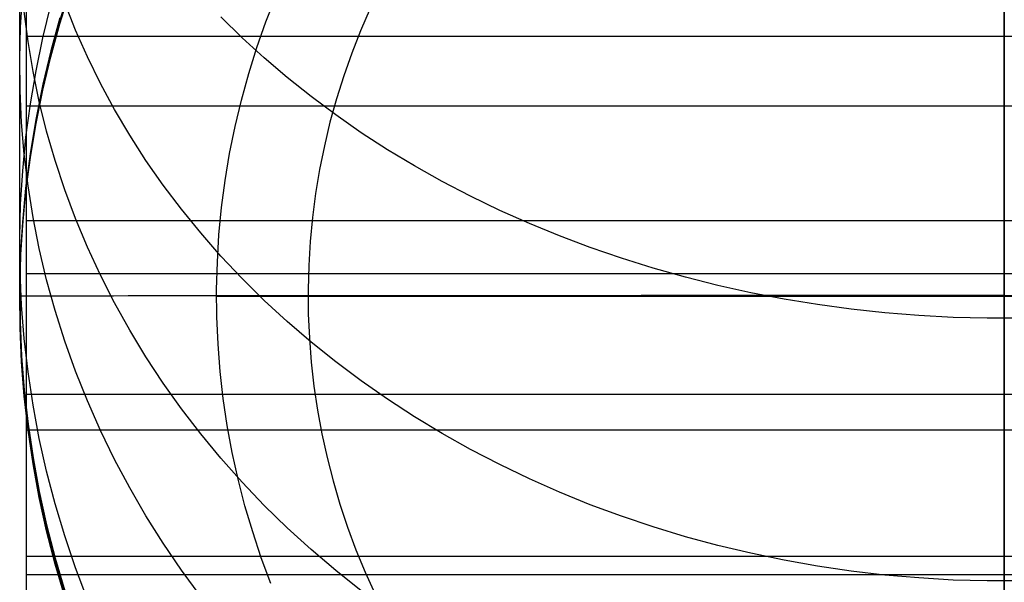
# Model space of a CAD drawing. Header units: millimetres. Extents: x -9 to 331, y -124 to 233.
# Tile 2 of 76: x -9 to 3, y -113 to -106. Entities that reach past the tile are written whole.
import ezdxf

# ---------------------------------------------------------------- set-up
doc = ezdxf.new("R2010")
doc.units = ezdxf.units.MM
doc.layers.add('Up Step Stool_Ferm Living', color=7, linetype='Continuous', true_color=0x000000)

msp = doc.modelspace()

# ---------------------------------------------------------------- linework, layer by layer
at = {"layer": 'Up Step Stool_Ferm Living'}
for p, q in [((3.488, -99.208, -22.49), (3.488, -119.208, -22.49)), ((-8.925, -106.01, 137.581), (-8.925, -104.561, 138.909)), ((-8.925, -105.92, 134.869), (-8.925, -104.568, 136.192)), ((3.488, -106.357, 134.422), (3.488, -105, 135.779)), ((-9.012, -105.765, 113.158), (-9.012, -105.164, 114.479)), ((3.488, -105.765, 113.158), (3.488, -105.164, 114.479)), ((-8.503, -105.715, 40.619), (-8.373, -105.301, 40.619)), ((-8.503, -105.752, 96.226), (-8.373, -105.338, 96.226)), ((-9, -105.795, 111.67), (-8.974, -105.392, 111.511)), ((-8.303, -105.831, 121.751), (-8.44, -105.486, 121.526)), ((-5.886, -105.725, -22.49), (-5.759, -105.401, -22.49)), ((-5.886, -105.725, -22.49), (-5.759, -105.401, -22.49)), ((3.488, -105.811, -27.02), (3.488, -105.4, -26.896)), ((-8.906, -105.977, 116.49), (-8.955, -105.594, 116.293)), ((-8.719, -105.928, 103.47), (-8.618, -105.513, 103.393)), ((-4.564, -105.556, -23.827), (-4.686, -105.838, -23.827)), ((-8.503, -105.677, -14.988), (-8.618, -106.095, -14.988)), ((-8.618, -106.133, 40.619), (-8.503, -105.715, 40.619)), ((-6.188, -105.927, 127.996), (-6.457, -105.662, 127.782)), ((-6.001, -106.052, -22.49), (-5.886, -105.725, -22.49)), ((-6.001, -106.052, -22.49), (-5.886, -105.725, -22.49)), ((-9.012, -106.32, 111.817), (-9.012, -105.765, 113.158)), ((-9.012, -106.198, 111.83), (-9, -105.795, 111.67)), ((-8.618, -106.17, 96.226), (-8.503, -105.752, 96.226)), ((-8.152, -106.172, 121.973), (-8.303, -105.831, 121.751)), ((-4.686, -105.838, -23.827), (-4.797, -106.123, -23.827)), ((3.488, -106.32, 111.817), (3.488, -105.765, 113.158)), ((3.488, -106.226, -27.129), (3.488, -105.811, -27.02)), ((331.056, -105.91, 137.675), (-8.925, -105.91, 137.675)), ((-8.925, -107.226, 133.5), (-8.925, -105.92, 134.869)), ((-8.843, -106.358, 116.687), (-8.906, -105.977, 116.49)), ((-8.805, -106.346, 103.547), (-8.719, -105.928, 103.47)), ((-5.907, -106.184, 128.204), (-6.188, -105.927, 127.996)), ((-8.925, -107.412, 136.205), (-8.925, -106.01, 137.581)), ((-8.618, -106.095, -14.988), (-8.719, -106.517, -14.989)), ((-6.105, -106.383, -22.49), (-6.001, -106.052, -22.49)), ((-6.105, -106.383, -22.49), (-6.001, -106.052, -22.49)), ((-4.797, -106.123, -23.827), (-4.899, -106.413, -23.827)), ((-9.008, -106.602, 111.989), (-9.012, -106.198, 111.83)), ((-8.719, -106.555, 40.619), (-8.618, -106.133, 40.619)), ((-8.719, -106.592, 96.226), (-8.618, -106.17, 96.226)), ((-7.987, -106.508, 122.192), (-8.152, -106.172, 121.973)), ((-5.615, -106.434, 128.407), (-5.907, -106.184, 128.204)), ((3.488, -106.644, -27.225), (3.488, -106.226, -27.129)), ((-9.012, -106.829, 110.458), (-9.012, -106.32, 111.817)), ((-8.876, -106.767, 103.625), (-8.805, -106.346, 103.547)), ((-8.764, -106.737, 116.883), (-8.843, -106.358, 116.687)), ((3.488, -106.829, 110.458), (3.488, -106.32, 111.817)), ((3.488, -107.665, 133.018), (3.488, -106.357, 134.422)), ((-6.197, -106.718, -22.49), (-6.105, -106.383, -22.49)), ((-6.197, -106.718, -22.49), (-6.105, -106.383, -22.49)), ((-5.313, -106.675, 128.602), (-5.615, -106.434, 128.407)), ((-4.899, -106.413, -23.827), (-4.991, -106.705, -23.828)), ((-8.989, -107.005, 112.149), (-9.008, -106.602, 111.989)), ((-8.719, -106.517, -14.989), (-8.805, -106.943, -14.989)), ((-8.805, -106.98, 40.618), (-8.719, -106.555, 40.619)), ((-8.805, -107.018, 96.226), (-8.719, -106.592, 96.226)), ((-7.808, -106.839, 122.408), (-7.987, -106.508, 122.192)), ((-8.671, -107.114, 117.077), (-8.764, -106.737, 116.883)), ((-6.278, -107.056, -22.49), (-6.197, -106.718, -22.49)), ((-6.278, -107.056, -22.49), (-6.197, -106.718, -22.49)), ((-4.999, -106.908, 128.791), (-5.313, -106.675, 128.602)), ((-4.991, -106.705, -23.828), (-5.073, -107.001, -23.828)), ((3.488, -107.065, -27.305), (3.488, -106.644, -27.225)), ((-9.012, -107.292, 109.083), (-9.012, -106.829, 110.458)), ((-8.933, -107.19, 103.703), (-8.876, -106.767, 103.625)), ((331.056, -106.798, 133.959), (-8.925, -106.798, 133.959)), ((-7.615, -107.164, 122.621), (-7.808, -106.839, 122.408)), ((3.488, -107.292, 109.083), (3.488, -106.829, 110.458)), ((-8.805, -106.943, -14.989), (-8.876, -107.371, -14.989)), ((-8.876, -107.408, 40.618), (-8.805, -106.98, 40.618)), ((-4.676, -107.133, 128.973), (-4.999, -106.908, 128.791)), ((-8.955, -107.407, 112.308), (-8.989, -107.005, 112.149)), ((-8.876, -107.446, 96.226), (-8.805, -107.018, 96.226)), ((-8.563, -107.487, 117.27), (-8.671, -107.114, 117.077)), ((-6.347, -107.396, -22.49), (-6.278, -107.056, -22.49)), ((-6.347, -107.396, -22.49), (-6.278, -107.056, -22.49)), ((-5.073, -107.001, -23.828), (-5.144, -107.3, -23.828)), ((3.488, -107.489, -27.372), (3.488, -107.065, -27.305)), ((-8.974, -107.615, 103.782), (-8.933, -107.19, 103.703)), ((-8.925, -108.484, 132.087), (-8.925, -107.226, 133.5)), ((-7.409, -107.484, 122.83), (-7.615, -107.164, 122.621)), ((-4.342, -107.349, 129.148), (-4.676, -107.133, 128.973)), ((-9.012, -107.707, 107.692), (-9.012, -107.292, 109.083)), ((-8.876, -107.371, -14.989), (-8.933, -107.801, -14.989)), ((-5.144, -107.3, -23.828), (-5.205, -107.6, -23.828)), ((-3.999, -107.555, 129.315), (-4.342, -107.349, 129.148)), ((3.488, -107.707, 107.692), (3.488, -107.292, 109.083)), ((-8.906, -107.808, 112.467), (-8.955, -107.407, 112.308)), ((-8.933, -107.838, 40.618), (-8.876, -107.408, 40.618)), ((-8.933, -107.876, 96.226), (-8.876, -107.446, 96.226)), ((-8.925, -108.766, 134.78), (-8.925, -107.412, 136.205)), ((-8.44, -107.857, 117.461), (-8.563, -107.487, 117.27)), ((-7.19, -107.798, 123.034), (-7.409, -107.484, 122.83)), ((-6.404, -107.738, -22.49), (-6.347, -107.396, -22.49)), ((-6.404, -107.738, -22.49), (-6.347, -107.396, -22.49)), ((3.488, -107.915, -27.423), (3.488, -107.489, -27.372)), ((-9, -108.04, 103.861), (-8.974, -107.615, 103.782)), ((-5.205, -107.6, -23.828), (-5.255, -107.903, -23.828)), ((-3.647, -107.752, 129.475), (-3.999, -107.555, 129.315)), ((-9.012, -108.075, 106.288), (-9.012, -107.707, 107.692)), ((-6.449, -108.082, -22.49), (-6.404, -107.738, -22.49)), ((-6.449, -108.082, -22.49), (-6.404, -107.738, -22.49)), ((3.488, -108.924, 131.569), (3.488, -107.665, 133.018)), ((3.488, -108.075, 106.288), (3.488, -107.707, 107.692)), ((-8.933, -107.801, -14.989), (-8.974, -108.233, -14.99)), ((-8.974, -108.27, 40.618), (-8.933, -107.838, 40.618)), ((-8.843, -108.207, 112.624), (-8.906, -107.808, 112.467)), ((-8.303, -108.223, 117.65), (-8.44, -107.857, 117.461)), ((-6.958, -108.105, 123.235), (-7.19, -107.798, 123.034)), ((-3.287, -107.94, 129.627), (-3.647, -107.752, 129.475)), ((-8.974, -108.308, 96.226), (-8.933, -107.876, 96.226)), ((-5.255, -107.903, -23.828), (-5.295, -108.207, -23.829)), ((-2.918, -108.118, 129.771), (-3.287, -107.94, 129.627)), ((3.488, -108.343, -27.46), (3.488, -107.915, -27.423)), ((-9.012, -108.467, 103.94), (-9, -108.04, 103.861)), ((-9.012, -108.394, 104.873), (-9.012, -108.075, 106.288)), ((-6.713, -108.405, 123.431), (-6.958, -108.105, 123.235)), ((-6.482, -108.428, -22.49), (-6.449, -108.082, -22.49)), ((-6.482, -108.428, -22.49), (-6.449, -108.082, -22.49)), ((-2.542, -108.285, 129.907), (-2.918, -108.118, 129.771)), ((3.488, -108.394, 104.873), (3.488, -108.075, 106.288)), ((-8.974, -108.233, -14.99), (-9, -108.666, -14.99)), ((-8.764, -108.604, 112.781), (-8.843, -108.207, 112.624)), ((-8.152, -108.584, 117.837), (-8.303, -108.223, 117.65)), ((-5.295, -108.207, -23.829), (-5.324, -108.513, -23.829)), ((-9, -108.703, 40.618), (-8.974, -108.27, 40.618)), ((-9, -108.741, 96.226), (-8.974, -108.308, 96.226)), ((331.056, -108.253, 135.331), (-8.925, -108.253, 135.331)), ((-2.158, -108.443, 130.035), (-2.542, -108.285, 129.907)), ((3.488, -108.771, -27.483), (3.488, -108.343, -27.46)), ((-9.012, -108.665, 103.447), (-9.012, -108.394, 104.873)), ((-9.008, -108.894, 104.018), (-9.012, -108.467, 103.94)), ((-8.925, -109.693, 130.631), (-8.925, -108.484, 132.087)), ((-6.457, -108.698, 123.622), (-6.713, -108.405, 123.431)), ((-6.503, -108.774, -22.49), (-6.482, -108.428, -22.49)), ((-6.503, -108.774, -22.49), (-6.482, -108.428, -22.49)), ((-1.768, -108.59, 130.154), (-2.158, -108.443, 130.035)), ((3.488, -108.665, 103.447), (3.488, -108.394, 104.873)), ((-8.671, -108.998, 112.937), (-8.764, -108.604, 112.781)), ((-7.987, -108.941, 118.021), (-8.152, -108.584, 117.837)), ((-5.324, -108.513, -23.829), (-5.343, -108.819, -23.829)), ((-1.371, -108.726, 130.264), (-1.768, -108.59, 130.154)), ((-9.012, -108.887, 102.013), (-9.012, -108.665, 103.447)), ((-9, -108.666, -14.99), (-9.012, -109.1, -14.99)), ((-9.012, -109.137, 40.618), (-9, -108.703, 40.618)), ((-9.012, -109.175, 96.226), (-9, -108.741, 96.226)), ((-6.188, -108.983, 123.808), (-6.457, -108.698, 123.622)), ((-0.968, -108.852, 130.366), (-1.371, -108.726, 130.264)), ((3.488, -108.887, 102.013), (3.488, -108.665, 103.447)), ((-8.925, -110.07, 133.31), (-8.925, -108.766, 134.78)), ((-6.512, -109.121, -22.49), (-6.503, -108.774, -22.49)), ((-6.512, -109.121, -22.49), (-6.503, -108.774, -22.49)), ((-5.343, -108.819, -23.829), (-5.351, -109.126, -23.829)), ((-0.56, -108.967, 130.459), (-0.968, -108.852, 130.366)), ((3.488, -109.2, -27.49), (3.488, -108.771, -27.483)), ((-9.012, -109.06, 100.572), (-9.012, -108.887, 102.013)), ((-8.989, -109.32, 104.097), (-9.008, -108.894, 104.018)), ((331.056, -108.924, 131.569), (-8.925, -108.924, 131.569)), ((-8.563, -109.389, 113.092), (-8.671, -108.998, 112.937)), ((-7.808, -109.292, 118.202), (-7.987, -108.941, 118.021)), ((-5.907, -109.26, 123.989), (-6.188, -108.983, 123.808)), ((-0.147, -109.07, 130.543), (-0.56, -108.967, 130.459)), ((3.488, -109.06, 100.572), (3.488, -108.887, 102.013)), ((3.488, -110.131, 130.077), (3.488, -108.924, 131.569)), ((-9.012, -109.184, 99.126), (-9.012, -109.06, 100.572)), ((-9.012, -109.1, -14.99), (-9.008, -109.534, -14.991)), ((-6.509, -109.469, -22.49), (-6.512, -109.121, -22.49)), ((-6.509, -109.469, -22.49), (-6.512, -109.121, -22.49)), ((0.27, -109.163, 130.618), (-0.147, -109.07, 130.543)), ((3.488, -109.184, 99.126), (3.488, -109.06, 100.572)), ((-9.008, -109.571, 40.618), (-9.012, -109.137, 40.618)), ((-9.008, -109.609, 96.226), (-9.012, -109.175, 96.226)), ((-9.012, -109.258, 97.677), (-9.012, -109.184, 99.126)), ((-9.012, -109.208, -14.99), (-9.012, -109.283, 96.226)), ((-9.005, -109.208, -15.414), (-9.012, -109.208, -14.99)), ((-8.984, -109.208, -15.836), (-9.005, -109.208, -15.414)), ((-8.948, -109.207, -16.258), (-8.984, -109.208, -15.836)), ((-8.898, -109.207, -16.679), (-8.948, -109.207, -16.258)), ((-8.833, -109.207, -17.097), (-8.898, -109.207, -16.679)), ((-8.755, -109.207, -17.513), (-8.833, -109.207, -17.097)), ((-8.663, -109.206, -17.926), (-8.755, -109.207, -17.513)), ((-8.556, -109.206, -18.336), (-8.663, -109.206, -17.926)), ((-8.436, -109.206, -18.742), (-8.556, -109.206, -18.336)), ((-8.302, -109.205, -19.143), (-8.436, -109.206, -18.742)), ((-8.155, -109.205, -19.54), (-8.302, -109.205, -19.143)), ((-7.994, -109.205, -19.932), (-8.155, -109.205, -19.54)), ((-7.82, -109.205, -20.318), (-7.994, -109.205, -19.932)), ((-7.633, -109.204, -20.698), (-7.82, -109.205, -20.318)), ((-7.434, -109.204, -21.071), (-7.633, -109.204, -20.698)), ((-7.221, -109.204, -21.437), (-7.434, -109.204, -21.071)), ((-6.997, -109.204, -21.796), (-7.221, -109.204, -21.437)), ((-6.76, -109.203, -22.147), (-6.997, -109.204, -21.796)), ((-6.512, -109.203, -22.49), (-6.76, -109.203, -22.147)), ((-6.249, -109.203, -22.829), (-6.512, -109.203, -22.49)), ((-6.512, -109.208, -22.49), (13.488, -109.208, -22.49)), ((-5.974, -109.203, -23.159), (-6.249, -109.203, -22.829)), ((-5.688, -109.203, -23.479), (-5.974, -109.203, -23.159)), ((-5.391, -109.202, -23.789), (-5.688, -109.203, -23.479)), ((-5.084, -109.202, -24.089), (-5.391, -109.202, -23.789)), ((-5.351, -109.126, -23.829), (-5.348, -109.432, -23.829)), ((-4.766, -109.202, -24.378), (-5.084, -109.202, -24.089)), ((-4.439, -109.202, -24.656), (-4.766, -109.202, -24.378)), ((-4.102, -109.202, -24.922), (-4.439, -109.202, -24.656)), ((-3.757, -109.201, -25.177), (-4.102, -109.202, -24.922)), ((-3.403, -109.201, -25.42), (-3.757, -109.201, -25.177)), ((-3.041, -109.201, -25.65), (-3.403, -109.201, -25.42)), ((-2.671, -109.201, -25.868), (-3.041, -109.201, -25.65)), ((-2.294, -109.201, -26.073), (-2.671, -109.201, -25.868)), ((-1.91, -109.201, -26.265), (-2.294, -109.201, -26.073)), ((-1.519, -109.201, -26.444), (-1.91, -109.201, -26.265)), ((-1.123, -109.2, -26.609), (-1.519, -109.201, -26.444)), ((-0.721, -109.2, -26.76), (-1.123, -109.2, -26.609)), ((-0.315, -109.2, -26.898), (-0.721, -109.2, -26.76)), ((0.096, -109.2, -27.022), (-0.315, -109.2, -26.898)), ((0.512, -109.2, -27.131), (0.096, -109.2, -27.022)), ((0.691, -109.244, 130.684), (0.27, -109.163, 130.618)), ((0.93, -109.2, -27.226), (0.512, -109.2, -27.131)), ((1.116, -109.313, 130.74), (0.691, -109.244, 130.684)), ((1.352, -109.2, -27.307), (0.93, -109.2, -27.226)), ((1.776, -109.2, -27.373), (1.352, -109.2, -27.307)), ((2.202, -109.2, -27.424), (1.776, -109.2, -27.373)), ((2.63, -109.2, -27.461), (2.202, -109.2, -27.424)), ((3.059, -109.2, -27.483), (2.63, -109.2, -27.461)), ((3.488, -109.2, -27.49), (3.059, -109.2, -27.483)), ((3.488, -109.258, 97.677), (3.488, -109.184, 99.126)), ((3.488, -109.2, -27.49), (3.488, -109.629, -27.483)), ((3.488, -109.2, -27.49), (3.917, -109.2, -27.483)), ((3.488, -109.208, -14.99), (3.488, -109.283, 96.226)), ((-9.012, -109.283, 96.226), (-9.012, -109.258, 97.677)), ((-8.955, -109.745, 104.176), (-8.989, -109.32, 104.097)), ((-7.615, -109.637, 118.381), (-7.808, -109.292, 118.202)), ((-5.615, -109.529, 124.165), (-5.907, -109.26, 123.989)), ((1.543, -109.372, 130.787), (1.116, -109.313, 130.74)), ((1.973, -109.418, 130.825), (1.543, -109.372, 130.787)), ((3.488, -109.283, 96.226), (3.488, -109.258, 97.677)), ((-8.44, -109.776, 113.245), (-8.563, -109.389, 113.092)), ((-6.494, -109.815, -22.49), (-6.509, -109.469, -22.49)), ((-6.494, -109.815, -22.49), (-6.509, -109.469, -22.49)), ((-5.348, -109.432, -23.829), (-5.335, -109.739, -23.83)), ((2.404, -109.453, 130.853), (1.973, -109.418, 130.825)), ((2.837, -109.477, 130.872), (2.404, -109.453, 130.853)), ((3.271, -109.488, 130.882), (2.837, -109.477, 130.872)), ((3.705, -109.488, 130.882), (3.271, -109.488, 130.882)), ((-9.008, -109.534, -14.991), (-8.989, -109.967, -14.991)), ((-8.989, -110.005, 40.617), (-9.008, -109.571, 40.618)), ((-8.989, -110.042, 96.226), (-9.008, -109.609, 96.226)), ((-5.313, -109.789, 124.334), (-5.615, -109.529, 124.165)), ((-8.906, -110.169, 104.254), (-8.955, -109.745, 104.176)), ((-8.925, -110.851, 129.135), (-8.925, -109.693, 130.631)), ((-7.409, -109.977, 118.556), (-7.615, -109.637, 118.381)), ((-5.335, -109.739, -23.83), (-5.311, -110.045, -23.83)), ((3.488, -109.629, -27.483), (3.488, -110.058, -27.461)), ((-8.303, -110.159, 113.396), (-8.44, -109.776, 113.245)), ((-6.467, -110.161, -22.49), (-6.494, -109.815, -22.49)), ((-6.467, -110.161, -22.49), (-6.494, -109.815, -22.49)), ((-4.999, -110.04, 124.498), (-5.313, -109.789, 124.334)), ((-8.989, -109.967, -14.991), (-8.955, -110.4, -14.991)), ((-7.19, -110.31, 118.728), (-7.409, -109.977, 118.556)), ((-8.955, -110.437, 40.617), (-8.989, -110.005, 40.617)), ((-8.955, -110.475, 96.226), (-8.989, -110.042, 96.226)), ((-8.925, -111.322, 131.796), (-8.925, -110.07, 133.31)), ((-5.311, -110.045, -23.83), (-5.276, -110.35, -23.83)), ((-4.676, -110.282, 124.656), (-4.999, -110.04, 124.498)), ((3.488, -110.058, -27.461), (3.488, -110.486, -27.425)), ((-8.843, -110.591, 104.332), (-8.906, -110.169, 104.254)), ((-8.152, -110.537, 113.546), (-8.303, -110.159, 113.396)), ((-6.428, -110.506, -22.49), (-6.467, -110.161, -22.49)), ((-6.428, -110.506, -22.49), (-6.467, -110.161, -22.49)), ((3.488, -111.286, 128.544), (3.488, -110.131, 130.077)), ((-6.958, -110.635, 118.896), (-7.19, -110.31, 118.728)), ((-5.276, -110.35, -23.83), (-5.231, -110.653, -23.83)), ((-4.342, -110.515, 124.808), (-4.676, -110.282, 124.656)), ((-8.955, -110.4, -14.991), (-8.906, -110.831, -14.991)), ((-8.906, -110.868, 40.617), (-8.955, -110.437, 40.617)), ((-8.906, -110.906, 96.226), (-8.955, -110.475, 96.226)), ((331.056, -110.456, 132.854), (-8.925, -110.456, 132.854)), ((3.488, -110.486, -27.425), (3.488, -110.913, -27.374)), ((-8.764, -111.011, 104.41), (-8.843, -110.591, 104.332)), ((-7.987, -110.91, 113.693), (-8.152, -110.537, 113.546)), ((-6.377, -110.85, -22.49), (-6.428, -110.506, -22.49)), ((-6.377, -110.85, -22.49), (-6.428, -110.506, -22.49)), ((-3.999, -110.737, 124.954), (-4.342, -110.515, 124.808)), ((-6.713, -110.954, 119.06), (-6.958, -110.635, 118.896)), ((-5.231, -110.653, -23.83), (-5.176, -110.955, -23.83)), ((-3.647, -110.95, 125.092), (-3.999, -110.737, 124.954)), ((-8.925, -111.957, 127.6), (-8.925, -110.851, 129.135)), ((-8.906, -110.831, -14.991), (-8.843, -111.26, -14.992)), ((-8.843, -111.297, 40.617), (-8.906, -110.868, 40.617)), ((-6.314, -111.191, -22.49), (-6.377, -110.85, -22.49)), ((-6.314, -111.191, -22.49), (-6.377, -110.85, -22.49)), ((331.056, -110.907, 129.06), (-8.925, -110.907, 129.06)), ((-8.843, -111.335, 96.226), (-8.906, -110.906, 96.226)), ((-7.808, -111.278, 113.839), (-7.987, -110.91, 113.693)), ((-6.457, -111.264, 119.221), (-6.713, -110.954, 119.06)), ((-5.176, -110.955, -23.83), (-5.11, -111.254, -23.831)), ((-3.287, -111.152, 125.224), (-3.647, -110.95, 125.092)), ((3.488, -110.913, -27.374), (3.488, -111.337, -27.308)), ((-8.671, -111.427, 104.487), (-8.764, -111.011, 104.41)), ((-6.239, -111.53, -22.49), (-6.314, -111.191, -22.49)), ((-6.239, -111.53, -22.49), (-6.314, -111.191, -22.49)), ((-2.918, -111.344, 125.349), (-3.287, -111.152, 125.224)), ((-8.925, -112.522, 130.24), (-8.925, -111.322, 131.796)), ((-8.843, -111.26, -14.992), (-8.764, -111.687, -14.992)), ((-8.764, -111.724, 40.617), (-8.843, -111.297, 40.617)), ((-8.764, -111.762, 96.226), (-8.843, -111.335, 96.226)), ((-7.615, -111.639, 113.982), (-7.808, -111.278, 113.839)), ((-6.188, -111.567, 119.377), (-6.457, -111.264, 119.221)), ((-5.11, -111.254, -23.831), (-5.033, -111.552, -23.831)), ((-2.542, -111.525, 125.467), (-2.918, -111.344, 125.349)), ((3.488, -112.386, 126.972), (3.488, -111.286, 128.544)), ((3.488, -111.337, -27.308), (3.488, -111.759, -27.227)), ((-8.563, -111.841, 104.564), (-8.671, -111.427, 104.487)), ((-6.153, -111.866, -22.49), (-6.239, -111.53, -22.49)), ((-6.153, -111.866, -22.49), (-6.239, -111.53, -22.49)), ((-5.907, -111.861, 119.529), (-6.188, -111.567, 119.377)), ((-5.033, -111.552, -23.831), (-4.946, -111.846, -23.831)), ((-2.158, -111.694, 125.578), (-2.542, -111.525, 125.467)), ((-8.764, -111.687, -14.992), (-8.671, -112.11, -14.992)), ((-8.671, -112.148, 40.617), (-8.764, -111.724, 40.617)), ((-7.409, -111.994, 114.122), (-7.615, -111.639, 113.982)), ((-1.768, -111.853, 125.681), (-2.158, -111.694, 125.578)), ((-8.671, -112.185, 96.226), (-8.764, -111.762, 96.226)), ((-8.44, -112.25, 104.639), (-8.563, -111.841, 104.564)), ((-6.054, -112.199, -22.49), (-6.153, -111.866, -22.49)), ((-6.054, -112.199, -22.49), (-6.153, -111.866, -22.49)), ((-5.615, -112.147, 119.676), (-5.907, -111.861, 119.529)), ((-4.946, -111.846, -23.831), (-4.85, -112.137, -23.831)), ((-1.371, -112, 125.777), (-1.768, -111.853, 125.681)), ((3.488, -111.759, -27.227), (3.488, -112.178, -27.132)), ((-8.925, -113.009, 126.028), (-8.925, -111.957, 127.6)), ((-7.19, -112.343, 114.26), (-7.409, -111.994, 114.122)), ((-0.968, -112.135, 125.866), (-1.371, -112, 125.777)), ((-8.671, -112.11, -14.992), (-8.563, -112.531, -14.993)), ((-8.563, -112.568, 40.617), (-8.671, -112.148, 40.617)), ((-8.563, -112.606, 96.226), (-8.671, -112.185, 96.226)), ((-8.303, -112.655, 104.714), (-8.44, -112.25, 104.639)), ((-5.945, -112.529, -22.49), (-6.054, -112.199, -22.49)), ((-5.945, -112.529, -22.49), (-6.054, -112.199, -22.49)), ((-5.313, -112.423, 119.819), (-5.615, -112.147, 119.676)), ((-4.85, -112.137, -23.831), (-4.743, -112.425, -23.831)), ((-0.56, -112.259, 125.947), (-0.968, -112.135, 125.866)), ((3.488, -112.178, -27.132), (3.488, -112.594, -27.023)), ((-6.958, -112.684, 114.395), (-7.19, -112.343, 114.26)), ((-0.147, -112.37, 126.019), (-0.56, -112.259, 125.947)), ((0.27, -112.47, 126.084), (-0.147, -112.37, 126.019)), ((-4.999, -112.689, 119.957), (-5.313, -112.423, 119.819)), ((-4.743, -112.425, -23.831), (-4.626, -112.708, -23.832)), ((0.691, -112.557, 126.142), (0.27, -112.47, 126.084)), ((3.488, -113.431, 125.362), (3.488, -112.386, 126.972)), ((331.056, -112.512, 130.254), (-8.925, -112.512, 130.254)), ((-8.925, -113.667, 128.643), (-8.925, -112.522, 130.24)), ((-8.563, -112.531, -14.993), (-8.44, -112.947, -14.993)), ((-8.44, -112.984, 40.616), (-8.563, -112.568, 40.617)), ((-8.44, -113.022, 96.226), (-8.563, -112.606, 96.226)), ((-5.824, -112.854, -22.49), (-5.945, -112.529, -22.49)), ((-5.824, -112.854, -22.49), (-5.945, -112.529, -22.49)), ((1.116, -112.633, 126.191), (0.691, -112.557, 126.142)), ((3.488, -112.594, -27.023), (3.488, -113.005, -26.9)), ((331.056, -112.741, 126.44), (-8.925, -112.741, 126.44)), ((-8.152, -113.055, 104.788), (-8.303, -112.655, 104.714)), ((-6.713, -113.017, 114.527), (-6.958, -112.684, 114.395)), ((-4.676, -112.946, 120.089), (-4.999, -112.689, 119.957)), ((-4.626, -112.708, -23.832), (-4.499, -112.988, -23.832)), ((1.543, -112.695, 126.232), (1.116, -112.633, 126.191)), ((1.973, -112.746, 126.264), (1.543, -112.695, 126.232)), ((2.404, -112.783, 126.289), (1.973, -112.746, 126.264)), ((2.837, -112.809, 126.305), (2.404, -112.783, 126.289)), ((3.271, -112.821, 126.314), (2.837, -112.809, 126.305)), ((3.705, -112.821, 126.314), (3.271, -112.821, 126.314))]:
    msp.add_line(p, q, dxfattribs=at)

doc.saveas('drawing.dxf')
